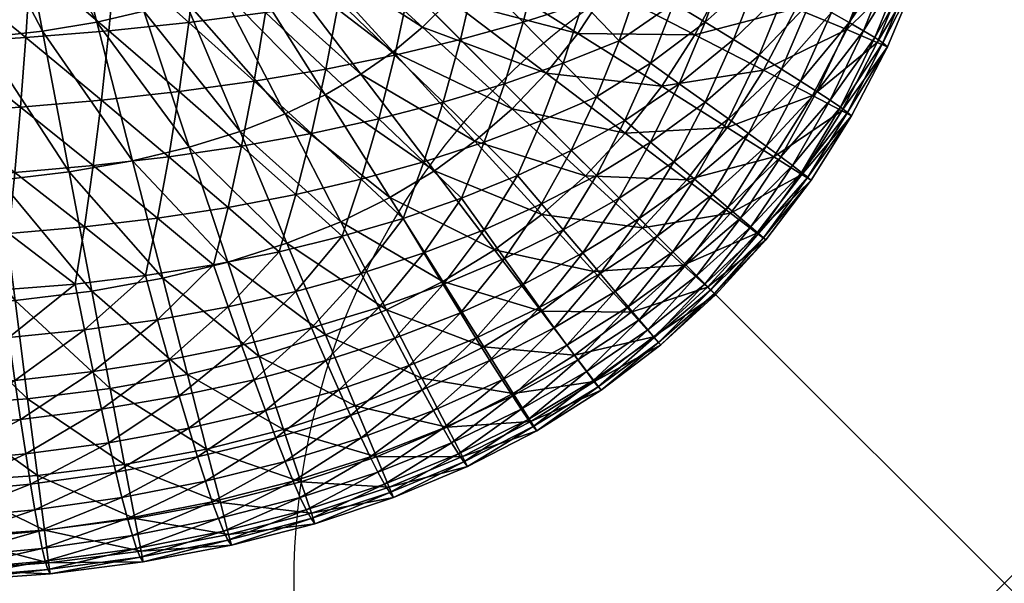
# Model space of a CAD drawing. Extents: x 0 to 25, y -25 to 0.
# Tile 25 of 40: x 24.3 to 25, y -25 to -24.6. Entities that reach past the tile are written whole.
import ezdxf

# ---------------------------------------------------------------- set-up
doc = ezdxf.new("R2010")
doc.units = 0
doc.header["$MEASUREMENT"] = 0
doc.header["$PDMODE"] = 35
doc.header["$PDSIZE"] = 1
for name, color, linetype in [('A-FURN-3-NODE', 7, 'Continuous'), ('A-FURN-3-ST-SI', 160, 'Continuous'), ('A-FURN-3-ST-TP', 150, 'Continuous')]:
    doc.layers.add(name, color=color, linetype=linetype)

msp = doc.modelspace()

# ---------------------------------------------------------------- linework, layer by layer
at = {"layer": 'A-FURN-3-NODE'}
msp.add_point((25, -25), dxfattribs=at)

# ---------------------------------------------------------------- meshes
at = {"layer": 'A-FURN-3-ST-SI'}
mesh = msp.add_polyface(dxfattribs=at)
corners = [(0.20321, -0.20321, 17.93728), (0.16795, -0.24184, 17.93728), (0.16795, -0.24184, 1.24694), (0.20321, -0.20321, 1.24694), (0.13603, -0.28382, 17.93728), (0.13603, -0.28382, 1.24694), (0.10748, -0.32917, 17.93728), (0.10748, -0.32917, 1.24694), (0.08229, -0.37787, 17.93728), (0.08229, -0.37787, 1.24694), (0.06046, -0.42994, 17.93728), (0.06046, -0.42994, 1.24694), (0.04198, -0.48536, 17.93727), (0.04198, -0.48536, 1.24694), (0.02687, -0.54414, 17.93728), (0.02687, -0.54414, 1.24694), (0.01511, -0.60628, 17.93728), (0.01511, -0.60628, 1.24694), (0.00672, -0.67178, 17.93728), (0.00672, -0.67178, 1.24694), (0.00168, -0.74063, 17.93727), (0.00168, -0.74063, 1.24694), (0, -0.81285, 17.93728), (0, -0.81285, 1.24694), (0.20321, -24.79679, 1.24694), (0.16795, -24.75816, 1.24694), (0.16795, -24.75816, 17.93728), (0.20321, -24.79679, 17.93728), (0.13603, -24.71618, 1.24694), (0.13603, -24.71618, 17.93728), (0.10748, -24.67083, 1.24694), (0.10748, -24.67083, 17.93728), (0.08229, -24.62213, 1.24694), (0.08229, -24.62213, 17.93728), (0.06046, -24.57006, 1.24694), (0.06046, -24.57006, 17.93728), (0.04198, -24.51464, 1.24694), (0.04198, -24.51464, 17.93727), (0.02687, -24.45586, 1.24694), (0.02687, -24.45586, 17.93728), (0.01511, -24.39372, 1.24694), (0.01511, -24.39372, 17.93728), (0.00672, -24.32822, 1.24694), (0.00672, -24.32822, 17.93728), (0.00168, -24.25937, 1.24694), (0.00168, -24.25937, 17.93727), (0, -24.18715, 1.24694), (0, -24.18715, 17.93728), (24.79679, -0.20321, 17.93728), (24.75816, -0.16794, 17.93728), (24.75816, -0.16795, 1.24694), (24.79679, -0.20321, 1.24694), (24.71618, -0.13603, 17.93728), (24.71618, -0.13603, 1.24694), (24.67083, -0.10748, 17.93728), (24.67083, -0.10748, 1.24694), (24.62213, -0.08229, 17.93728), (24.62213, -0.08229, 1.24694), (24.57006, -0.06046, 17.93728), (24.57006, -0.06046, 1.24694), (24.51464, -0.04198, 17.93727), (24.51464, -0.04198, 1.24694), (24.45586, -0.02687, 17.93728), (24.45586, -0.02687, 1.24694), (24.39372, -0.01511, 17.93728), (24.39372, -0.01511, 1.24694), (24.32822, -0.00672, 17.93728), (24.32822, -0.00672, 1.24694), (24.25937, -0.00168, 17.93727), (24.25937, -0.00168, 1.24694), (24.18715, 0, 17.93728), (24.18715, 0, 1.24694), (0.24184, -0.16795, 1.24694), (0.24184, -0.16794, 17.93728), (0.28382, -0.13603, 1.24694), (0.28382, -0.13603, 17.93728), (0.32917, -0.10748, 1.24694), (0.32917, -0.10748, 17.93728), (0.37788, -0.08229, 1.24694), (0.37788, -0.08229, 17.93728), (0.42994, -0.06046, 1.24694), (0.42994, -0.06046, 17.93728), (0.48536, -0.04198, 1.24694), (0.48536, -0.04198, 17.93727), (0.54414, -0.02687, 1.24694), (0.54414, -0.02687, 17.93728), (0.60628, -0.01511, 1.24694), (0.60628, -0.01511, 17.93728), (0.67178, -0.00672, 1.24694), (0.67178, -0.00672, 17.93728), (0.74063, -0.00168, 1.24694), (0.74063, -0.00168, 17.93727), (0.81285, 0, 1.24694), (0.81285, 0, 17.93728), (24.79679, -24.79679, 17.93728), (24.83206, -24.75816, 17.93728), (24.83205, -24.75816, 1.24694), (24.79679, -24.79679, 1.24694), (24.86397, -24.71618, 17.93728), (24.86397, -24.71618, 1.24694), (24.89252, -24.67083, 17.93728), (24.89252, -24.67083, 1.24694), (24.91771, -24.62213, 17.93728), (24.91771, -24.62213, 1.24694), (24.93954, -24.57006, 17.93728), (24.93954, -24.57006, 1.24694), (24.95802, -24.51464, 17.93727), (24.95802, -24.51464, 1.24694), (24.97313, -24.45586, 17.93728), (24.97313, -24.45586, 1.24694), (24.98489, -24.39372, 17.93728), (24.98489, -24.39372, 1.24694), (24.99328, -24.32822, 17.93728), (24.99328, -24.32822, 1.24694), (24.99832, -24.25937, 17.93727), (24.99832, -24.25937, 1.24694), (25, -24.18715, 17.93728), (25, -24.18715, 1.24694), (24.83205, -0.24184, 1.24694), (24.83206, -0.24184, 17.93728), (24.86397, -0.28382, 1.24694), (24.86397, -0.28382, 17.93728), (24.89252, -0.32917, 1.24694), (24.89252, -0.32917, 17.93728), (24.91771, -0.37787, 1.24694), (24.91771, -0.37787, 17.93728), (24.93954, -0.42994, 1.24694), (24.93954, -0.42994, 17.93728), (24.95802, -0.48536, 1.24694), (24.95802, -0.48536, 17.93727), (24.97313, -0.54414, 1.24694), (24.97313, -0.54414, 17.93728), (24.98489, -0.60628, 1.24694), (24.98489, -0.60628, 17.93728), (24.99328, -0.67178, 1.24694), (24.99328, -0.67178, 17.93728), (24.99832, -0.74063, 1.24694), (24.99832, -0.74063, 17.93727), (25, -0.81285, 1.24694), (25, -0.81285, 17.93728), (0.24184, -24.83206, 17.93728), (0.24184, -24.83205, 1.24694), (0.28382, -24.86397, 17.93728), (0.28382, -24.86397, 1.24694), (0.32917, -24.89252, 17.93728), (0.32917, -24.89252, 1.24694), (0.37788, -24.91771, 17.93728), (0.37788, -24.91771, 1.24694), (0.42994, -24.93954, 17.93728), (0.42994, -24.93954, 1.24694), (0.48536, -24.95802, 17.93727), (0.48536, -24.95802, 1.24694), (0.54414, -24.97313, 17.93728), (0.54414, -24.97313, 1.24694), (0.60628, -24.98489, 17.93728), (0.60628, -24.98489, 1.24694), (0.67178, -24.99328, 17.93728), (0.67178, -24.99328, 1.24694), (0.74063, -24.99832, 17.93727), (0.74063, -24.99832, 1.24694), (0.81285, -25, 17.93728), (0.81285, -25, 1.24694), (24.75816, -24.83205, 1.24694), (24.75816, -24.83206, 17.93728), (24.71618, -24.86397, 1.24694), (24.71618, -24.86397, 17.93728), (24.67083, -24.89252, 1.24694), (24.67083, -24.89252, 17.93728), (24.62213, -24.91771, 1.24694), (24.62213, -24.91771, 17.93728), (24.57006, -24.93954, 1.24694), (24.57006, -24.93954, 17.93728), (24.51464, -24.95802, 1.24694), (24.51464, -24.95802, 17.93727), (24.45586, -24.97313, 1.24694), (24.45586, -24.97313, 17.93728), (24.39372, -24.98489, 1.24694), (24.39372, -24.98489, 17.93728), (24.32822, -24.99328, 1.24694), (24.32822, -24.99328, 17.93728), (24.25937, -24.99832, 1.24694), (24.25937, -24.99832, 17.93727), (24.18715, -25, 1.24694), (24.18715, -25, 17.93728)]
mesh.append_faces([[corners[k] for k in face] for face in [(2, 1, 0), (2, 0, 3), (5, 4, 1), (5, 1, 2), (7, 6, 4), (7, 4, 5), (9, 8, 6), (9, 6, 7), (11, 10, 8), (11, 8, 9), (13, 12, 10), (13, 10, 11), (15, 14, 12), (15, 12, 13), (17, 16, 14), (17, 14, 15), (19, 18, 16), (19, 16, 17), (21, 20, 18), (21, 18, 19), (23, 22, 20), (23, 20, 21), (26, 25, 24), (26, 24, 27), (29, 28, 25), (29, 25, 26), (31, 30, 28), (31, 28, 29), (33, 32, 30), (33, 30, 31), (35, 34, 32), (35, 32, 33), (37, 36, 34), (37, 34, 35), (39, 38, 36), (39, 36, 37), (41, 40, 38), (41, 38, 39), (43, 42, 40), (43, 40, 41), (45, 44, 42), (45, 42, 43), (47, 46, 44), (47, 44, 45), (50, 49, 48), (50, 48, 51), (53, 52, 49), (53, 49, 50), (55, 54, 52), (55, 52, 53), (57, 56, 54), (57, 54, 55), (59, 58, 56), (59, 56, 57), (61, 60, 58), (61, 58, 59), (63, 62, 60), (63, 60, 61), (65, 64, 62), (65, 62, 63), (67, 66, 64), (67, 64, 65), (69, 68, 66), (69, 66, 67), (71, 70, 68), (71, 68, 69), (73, 72, 3), (73, 3, 0), (75, 74, 72), (75, 72, 73), (77, 76, 74), (77, 74, 75), (79, 78, 76), (79, 76, 77), (81, 80, 78), (81, 78, 79), (83, 82, 80), (83, 80, 81), (85, 84, 82), (85, 82, 83), (87, 86, 84), (87, 84, 85), (89, 88, 86), (89, 86, 87), (91, 90, 88), (91, 88, 89), (93, 92, 90), (93, 90, 91), (96, 95, 94), (96, 94, 97), (99, 98, 95), (99, 95, 96), (101, 100, 98), (101, 98, 99), (103, 102, 100), (103, 100, 101), (105, 104, 102), (105, 102, 103), (107, 106, 104), (107, 104, 105), (109, 108, 106), (109, 106, 107), (111, 110, 108), (111, 108, 109), (113, 112, 110), (113, 110, 111), (115, 114, 112), (115, 112, 113), (117, 116, 114), (117, 114, 115), (119, 118, 51), (119, 51, 48), (121, 120, 118), (121, 118, 119), (123, 122, 120), (123, 120, 121), (125, 124, 122), (125, 122, 123), (127, 126, 124), (127, 124, 125), (129, 128, 126), (129, 126, 127), (131, 130, 128), (131, 128, 129), (133, 132, 130), (133, 130, 131), (135, 134, 132), (135, 132, 133), (137, 136, 134), (137, 134, 135), (139, 138, 136), (139, 136, 137), (141, 140, 27), (141, 27, 24), (143, 142, 140), (143, 140, 141), (145, 144, 142), (145, 142, 143), (147, 146, 144), (147, 144, 145), (149, 148, 146), (149, 146, 147), (151, 150, 148), (151, 148, 149), (153, 152, 150), (153, 150, 151), (155, 154, 152), (155, 152, 153), (157, 156, 154), (157, 154, 155), (159, 158, 156), (159, 156, 157), (161, 160, 158), (161, 158, 159), (163, 162, 97), (163, 97, 94), (165, 164, 162), (165, 162, 163), (167, 166, 164), (167, 164, 165), (169, 168, 166), (169, 166, 167), (171, 170, 168), (171, 168, 169), (173, 172, 170), (173, 170, 171), (175, 174, 172), (175, 172, 173), (177, 176, 174), (177, 174, 175), (179, 178, 176), (179, 176, 177), (181, 180, 178), (181, 178, 179), (183, 182, 180), (183, 180, 181), (23, 46, 47), (23, 47, 22), (71, 92, 93), (71, 93, 70), (117, 138, 139), (117, 139, 116), (161, 182, 183), (161, 183, 160)]])
at = {"layer": 'A-FURN-3-ST-TP'}
mesh = msp.add_polyface(dxfattribs=at)
corners = [(24.18715, -24.57006, 18.68966), (0.81285, -24.62213, 18.66783), (24.18715, -24.62213, 18.66783), (24.18715, -24.51464, 18.70814), (0.81285, -24.57006, 18.68966), (24.18715, -24.45586, 18.72325), (0.81285, -24.51464, 18.70814), (24.18715, -24.39372, 18.73501), (0.81285, -24.45586, 18.72325), (24.47991, -24.59808, 18.62852), (24.47189, -24.6464, 18.60676), (24.52243, -24.63785, 18.59317), (24.53159, -24.59007, 18.61378), (24.42594, -24.60503, 18.64096), (24.41922, -24.65373, 18.61821), (24.36968, -24.61091, 18.65111), (24.31113, -24.61572, 18.65897), (24.36441, -24.65984, 18.62752), (24.25028, -24.61945, 18.66455), (24.30746, -24.66472, 18.6347), (24.48716, -24.54716, 18.64768), (24.53983, -24.53983, 18.63195), (24.43204, -24.55357, 18.66096), (24.37449, -24.55907, 18.6718), (24.31448, -24.56365, 18.6802), (24.25204, -24.56731, 18.68615), (24.49365, -24.49365, 18.66424), (24.43754, -24.49937, 18.67821), (24.37884, -24.50434, 18.68959), (24.31754, -24.50853, 18.69837), (24.25364, -24.51197, 18.70455), (24.49937, -24.43754, 18.67821), (24.54716, -24.48716, 18.64768), (24.44242, -24.44242, 18.69272), (24.38273, -24.4467, 18.70447), (24.32028, -24.45036, 18.71348), (24.25509, -24.45342, 18.71974), (24.32273, -24.38914, 18.72554), (24.25639, -24.39166, 18.73173)]
mesh.append_faces([[corners[k] for k in face] for face in [(0, 1, 2), (3, 4, 0), (5, 6, 3), (7, 8, 5), (9, 10, 11), (9, 11, 12), (13, 14, 10), (13, 10, 9), (15, 14, 13), (16, 17, 15), (18, 19, 16), (20, 9, 12), (20, 12, 21), (22, 13, 9), (22, 9, 20), (23, 15, 13), (23, 13, 22), (24, 16, 15), (24, 15, 23), (25, 18, 16), (25, 16, 24), (0, 2, 18), (0, 18, 25), (26, 20, 21), (27, 22, 20), (27, 20, 26), (28, 23, 22), (28, 22, 27), (29, 24, 23), (29, 23, 28), (30, 25, 24), (30, 24, 29), (3, 0, 25), (3, 25, 30), (31, 26, 32), (33, 27, 26), (33, 26, 31), (34, 28, 27), (34, 27, 33), (35, 29, 28), (35, 28, 34), (36, 30, 29), (36, 29, 35), (5, 3, 30), (5, 30, 36), (37, 35, 34), (38, 36, 35), (7, 5, 36)]])
mesh = msp.add_polyface(dxfattribs=at)
corners = [(24.75098, -24.63373, 18.43958), (24.72877, -24.61793, 18.47889), (24.71281, -24.65739, 18.46294), (24.76732, -24.59144, 18.45332), (24.74305, -24.57678, 18.49317), (24.78183, -24.54732, 18.46554), (24.75564, -24.53395, 18.50576), (24.68946, -24.63373, 18.50111), (24.7032, -24.59144, 18.51744), (24.66121, -24.60487, 18.53958), (24.64816, -24.64816, 18.52134), (24.61709, -24.61709, 18.55958), (24.57083, -24.62808, 18.57744), (24.60487, -24.66121, 18.53958), (24.71541, -24.54732, 18.53195), (24.67289, -24.55961, 18.55584), (24.62808, -24.57083, 18.57745), (24.58098, -24.58098, 18.59676), (24.53159, -24.59007, 18.61378), (24.52243, -24.63785, 18.59317), (24.7261, -24.50136, 18.54462), (24.76656, -24.48945, 18.51668), (24.6832, -24.51235, 18.57012), (24.63785, -24.52243, 18.59317), (24.59007, -24.53159, 18.61378), (24.53983, -24.53983, 18.63195), (24.73526, -24.45357, 18.55546), (24.77579, -24.44327, 18.52592), (24.69213, -24.46311, 18.58241), (24.6464, -24.47189, 18.60676), (24.59808, -24.47991, 18.62852), (24.54716, -24.48716, 18.64768), (24.49365, -24.49365, 18.66424), (24.69968, -24.41189, 18.59271), (24.65373, -24.41922, 18.61821), (24.60503, -24.42594, 18.64096), (24.55357, -24.43204, 18.66096), (24.49937, -24.43754, 18.67821)]
mesh.append_faces([[corners[k] for k in face] for face in [(0, 1, 2), (3, 4, 1), (3, 1, 0), (5, 6, 4), (7, 2, 1), (8, 7, 1), (8, 1, 4), (9, 10, 7), (9, 7, 8), (11, 10, 9), (12, 13, 11), (14, 8, 4), (14, 4, 6), (15, 9, 8), (15, 8, 14), (16, 11, 9), (16, 9, 15), (17, 12, 11), (17, 11, 16), (18, 19, 12), (18, 12, 17), (20, 14, 6), (20, 6, 21), (22, 15, 14), (22, 14, 20), (23, 16, 15), (23, 15, 22), (24, 17, 16), (24, 16, 23), (25, 18, 17), (25, 17, 24), (26, 20, 21), (26, 21, 27), (28, 22, 20), (28, 20, 26), (29, 23, 22), (29, 22, 28), (30, 24, 23), (30, 23, 29), (31, 25, 24), (31, 24, 30), (32, 25, 31), (33, 28, 26), (34, 29, 28), (35, 30, 29), (36, 31, 30), (36, 30, 35), (37, 31, 36)]])
mesh = msp.add_polyface(dxfattribs=at)
corners = [(0.81285, -24.61962, 0.75789), (24.1783, -24.61973, 0.75789), (24.18065, -24.72062, 0.78117), (0.81285, -24.50318, 0.75012), (24.17559, -24.50331, 0.75012), (24.23161, -24.61896, 0.75789), (24.23898, -24.7196, 0.78117), (24.22312, -24.50283, 0.75012), (24.27985, -24.61599, 0.75789), (24.29269, -24.71609, 0.78117), (24.26505, -24.5005, 0.75012), (24.32301, -24.61114, 0.75789), (24.34177, -24.7103, 0.78117), (24.30137, -24.49673, 0.75012), (24.36113, -24.60474, 0.75789), (24.38626, -24.70248, 0.78117), (24.33212, -24.49197, 0.75012), (24.39436, -24.59716, 0.75789), (24.42627, -24.69289, 0.78117), (24.35754, -24.48669, 0.75012), (24.42297, -24.58876, 0.75789), (24.46199, -24.68182, 0.78117), (24.37793, -24.48138, 0.75012), (24.44737, -24.57985, 0.75789), (24.49374, -24.66949, 0.78117), (24.39388, -24.47643, 0.75012), (24.46817, -24.57063, 0.75789), (24.52193, -24.65602, 0.78117), (24.54708, -24.64147, 0.78117), (24.59875, -24.70946, 0.81999), (24.48601, -24.56113, 0.75789), (24.40613, -24.47208, 0.75012), (24.56973, -24.62568, 0.78117), (24.6273, -24.68874, 0.81999), (24.50169, -24.55116, 0.75789), (24.41555, -24.46842, 0.75012), (24.51588, -24.54031, 0.75789), (24.59041, -24.60836, 0.78117), (24.42317, -24.46516, 0.75012), (24.52922, -24.528, 0.75789), (24.60956, -24.58906, 0.78117), (24.42989, -24.4618, 0.75012), (24.54208, -24.51352, 0.75789), (24.62747, -24.56728, 0.78117), (24.55466, -24.49607, 0.75789), (24.64429, -24.54244, 0.78117)]
mesh.append_faces([[corners[k] for k in face] for face in [(0, 1, 2), (3, 4, 1), (1, 5, 6), (4, 7, 5), (4, 5, 1), (5, 8, 9), (7, 10, 8), (7, 8, 5), (8, 11, 12), (8, 12, 9), (10, 13, 11), (10, 11, 8), (11, 14, 15), (11, 15, 12), (13, 16, 14), (13, 14, 11), (14, 17, 18), (14, 18, 15), (16, 19, 17), (16, 17, 14), (17, 20, 21), (17, 21, 18), (19, 22, 20), (19, 20, 17), (20, 23, 24), (20, 24, 21), (22, 25, 23), (22, 23, 20), (23, 26, 27), (23, 27, 24), (25, 26, 23), (27, 28, 29), (26, 30, 28), (26, 28, 27), (31, 30, 26), (28, 32, 33), (28, 33, 29), (30, 34, 32), (30, 32, 28), (35, 34, 30), (34, 36, 37), (34, 37, 32), (38, 36, 34), (36, 39, 40), (36, 40, 37), (41, 39, 36), (39, 42, 43), (39, 43, 40), (42, 44, 45)]])
mesh = msp.add_polyface(dxfattribs=at)
corners = [(24.78183, -24.54732, 18.46554), (24.74305, -24.57678, 18.49317), (24.76732, -24.59144, 18.45332), (24.7945, -24.50136, 18.47622), (24.75564, -24.53395, 18.50576), (24.78946, -24.60487, 18.41133), (24.75098, -24.63373, 18.43958), (24.77121, -24.64816, 18.39828), (24.80572, -24.55961, 18.42301), (24.82, -24.51235, 18.43332), (24.80946, -24.61709, 18.36721), (24.82732, -24.57083, 18.37821), (24.84305, -24.52243, 18.38797), (24.82732, -24.62808, 18.32095), (24.78946, -24.66121, 18.355), (24.84664, -24.58098, 18.3311), (24.86366, -24.53159, 18.34019), (24.86366, -24.59007, 18.28171), (24.84305, -24.63785, 18.27255), (24.88183, -24.53983, 18.28996), (24.87839, -24.59808, 18.23003), (24.85664, -24.6464, 18.22202), (24.89755, -24.54716, 18.23728), (24.91412, -24.49365, 18.24377), (24.89084, -24.60503, 18.17606), (24.86809, -24.65373, 18.16934), (24.91084, -24.55357, 18.18217), (24.92809, -24.49937, 18.18766), (24.90099, -24.61091, 18.1198), (24.92168, -24.55907, 18.12461), (24.93946, -24.50434, 18.12896), (24.90885, -24.61572, 18.06125), (24.8774, -24.65984, 18.11453), (24.93008, -24.56365, 18.06461), (24.94824, -24.50854, 18.06766), (24.91442, -24.61945, 18.00041), (24.88457, -24.66473, 18.05758), (24.93603, -24.56731, 18.00216), (24.95442, -24.51197, 18.00376), (24.93954, -24.57006, 17.93728), (24.91771, -24.62213, 17.93728), (24.95802, -24.51464, 17.93727)]
mesh.append_faces([[corners[k] for k in face] for face in [(0, 1, 2), (3, 4, 0), (5, 2, 6), (5, 6, 7), (8, 0, 2), (8, 2, 5), (9, 0, 8), (10, 5, 7), (11, 8, 5), (11, 5, 10), (12, 9, 8), (12, 8, 11), (13, 10, 14), (15, 11, 10), (15, 10, 13), (16, 12, 11), (16, 11, 15), (17, 15, 13), (17, 13, 18), (19, 16, 15), (19, 15, 17), (20, 17, 18), (20, 18, 21), (22, 19, 17), (22, 17, 20), (23, 19, 22), (24, 20, 21), (24, 21, 25), (26, 22, 20), (26, 20, 24), (27, 22, 26), (28, 24, 25), (29, 26, 24), (29, 24, 28), (30, 26, 29), (31, 28, 32), (33, 29, 28), (33, 28, 31), (34, 29, 33), (35, 31, 36), (37, 33, 31), (37, 31, 35), (38, 34, 33), (38, 33, 37), (39, 37, 35), (39, 35, 40), (41, 38, 37), (41, 37, 39)]])
mesh = msp.add_polyface(dxfattribs=at)
corners = [(24.77644, -24.71589, 0.94419), (24.70506, -24.71304, 0.87433), (24.73317, -24.68301, 0.87433), (24.80484, -24.67895, 0.94419), (24.75886, -24.65, 0.87433), (24.83769, -24.69963, 1.02958), (24.83046, -24.63873, 0.94419), (24.7822, -24.61377, 0.87433), (24.86494, -24.65656, 1.02958), (24.88562, -24.66726, 1.1305), (24.8574, -24.71204, 1.1305), (24.89252, -24.67083, 1.24694), (24.86397, -24.71618, 1.24694), (24.85328, -24.59511, 0.94419), (24.80317, -24.5741, 0.87433), (24.88907, -24.61012, 1.02958), (24.91055, -24.61913, 1.1305), (24.91771, -24.62213, 1.24694), (24.87326, -24.54797, 0.94419), (24.82171, -24.53079, 0.87433), (24.91008, -24.56025, 1.02958), (24.93217, -24.56761, 1.1305), (24.93954, -24.57006, 1.24694), (24.95802, -24.51464, 1.24694), (24.59875, -24.70946, 0.81999), (24.6273, -24.68874, 0.81999), (24.67442, -24.74033, 0.87433), (24.65347, -24.66593, 0.81999), (24.56973, -24.62568, 0.78117), (24.59041, -24.60836, 0.78117), (24.67755, -24.64073, 0.81999), (24.60956, -24.58906, 0.78117), (24.69974, -24.61278, 0.81999), (24.62747, -24.56728, 0.78117), (24.72014, -24.58167, 0.81999), (24.64429, -24.54244, 0.78117), (24.73874, -24.54707, 0.81999)]
mesh.append_faces([[corners[k] for k in face] for face in [(0, 1, 2), (3, 0, 2), (3, 2, 4), (5, 0, 3), (6, 3, 4), (6, 4, 7), (8, 5, 3), (8, 3, 6), (9, 10, 5), (9, 5, 8), (11, 12, 10), (11, 10, 9), (13, 6, 7), (13, 7, 14), (15, 8, 6), (15, 6, 13), (16, 9, 8), (16, 8, 15), (17, 11, 9), (17, 9, 16), (18, 13, 14), (18, 14, 19), (20, 15, 13), (20, 13, 18), (21, 16, 15), (21, 15, 20), (22, 17, 16), (22, 16, 21), (23, 22, 21), (24, 25, 26), (25, 27, 1), (28, 29, 27), (28, 27, 25), (27, 30, 2), (27, 2, 1), (29, 31, 30), (29, 30, 27), (30, 32, 4), (30, 4, 2), (31, 33, 32), (31, 32, 30), (32, 34, 7), (32, 7, 4), (33, 35, 34), (33, 34, 32), (34, 36, 14), (34, 14, 7), (35, 36, 34), (36, 19, 14)]])
mesh = msp.add_polyface(dxfattribs=at)
corners = [(24.50136, -24.79449, 18.47622), (24.54732, -24.78183, 18.46554), (24.53395, -24.75564, 18.50576), (24.48945, -24.76656, 18.51668), (24.51235, -24.81999, 18.43332), (24.52243, -24.84305, 18.38797), (24.55961, -24.80572, 18.42301), (24.45357, -24.80534, 18.48538), (24.44327, -24.77579, 18.52592), (24.46311, -24.83228, 18.44225), (24.47189, -24.85664, 18.39652), (24.47991, -24.87839, 18.3482), (24.53159, -24.86366, 18.34019), (24.40395, -24.81435, 18.49302), (24.3954, -24.78335, 18.53347), (24.41189, -24.84259, 18.44981), (24.41922, -24.86809, 18.40385), (24.42594, -24.89084, 18.35515), (24.3525, -24.82152, 18.49912), (24.34586, -24.78923, 18.53935), (24.35868, -24.85091, 18.45599), (24.36441, -24.8774, 18.40996), (24.50136, -24.7261, 18.54462), (24.54732, -24.71541, 18.53195), (24.45357, -24.73526, 18.55546), (24.40395, -24.74289, 18.56447), (24.3525, -24.749, 18.57164), (24.51235, -24.6832, 18.57012), (24.46311, -24.69213, 18.58241), (24.41189, -24.69968, 18.59271), (24.35868, -24.70587, 18.60104), (24.52243, -24.63785, 18.59317), (24.55961, -24.67289, 18.55584), (24.47189, -24.6464, 18.60676), (24.41922, -24.65373, 18.61821), (24.36441, -24.65984, 18.62752), (24.36968, -24.61091, 18.65111)]
mesh.append_faces([[corners[k] for k in face] for face in [(0, 1, 2), (0, 2, 3), (4, 1, 0), (5, 6, 4), (7, 0, 3), (7, 3, 8), (9, 4, 0), (9, 0, 7), (10, 5, 4), (10, 4, 9), (11, 12, 5), (11, 5, 10), (13, 7, 8), (13, 8, 14), (15, 9, 7), (15, 7, 13), (16, 10, 9), (16, 9, 15), (17, 10, 16), (18, 13, 14), (18, 14, 19), (20, 15, 13), (20, 13, 18), (21, 16, 15), (21, 15, 20), (22, 3, 2), (22, 2, 23), (24, 8, 3), (24, 3, 22), (25, 14, 8), (25, 8, 24), (26, 19, 14), (26, 14, 25), (27, 22, 23), (28, 24, 22), (28, 22, 27), (29, 25, 24), (29, 24, 28), (30, 26, 25), (30, 25, 29), (31, 27, 32), (33, 28, 27), (33, 27, 31), (34, 29, 28), (34, 28, 33), (35, 30, 29), (35, 29, 34), (36, 35, 34)]])
mesh = msp.add_polyface(dxfattribs=at)
corners = [(24.73282, -24.67419, 18.42431), (24.71281, -24.65739, 18.46294), (24.69518, -24.69518, 18.44531), (24.71281, -24.71281, 18.40752), (24.75098, -24.63373, 18.43958), (24.75098, -24.68946, 18.38385), (24.72877, -24.72877, 18.36805), (24.77121, -24.64816, 18.39828), (24.76732, -24.7032, 18.34156), (24.74305, -24.74305, 18.32691), (24.78946, -24.66121, 18.355), (24.80946, -24.61709, 18.36721), (24.78183, -24.71541, 18.29744), (24.80572, -24.67289, 18.30973), (24.82732, -24.62808, 18.32095), (24.79449, -24.7261, 18.25148), (24.75564, -24.75564, 18.28408), (24.81999, -24.6832, 18.26248), (24.84305, -24.63785, 18.27255), (24.83228, -24.69213, 18.21324), (24.80534, -24.73526, 18.20369), (24.85664, -24.6464, 18.22202), (24.84259, -24.69968, 18.16201), (24.81435, -24.74289, 18.15408), (24.86809, -24.65373, 18.16934), (24.85091, -24.70587, 18.10881), (24.82153, -24.749, 18.10262), (24.8774, -24.65984, 18.11453), (24.90099, -24.61091, 18.1198), (24.85725, -24.71068, 18.05361), (24.82687, -24.75358, 18.04934), (24.88457, -24.66473, 18.05758), (24.90885, -24.61572, 18.06125), (24.8616, -24.71411, 17.99644), (24.88961, -24.66839, 17.9985), (24.91442, -24.61945, 18.00041), (24.86397, -24.71618, 17.93728), (24.83038, -24.75663, 17.99422), (24.89252, -24.67083, 17.93728), (24.91771, -24.62213, 17.93728), (24.68946, -24.75098, 18.38385)]
mesh.append_faces([[corners[k] for k in face] for face in [(0, 1, 2), (0, 2, 3), (4, 1, 0), (5, 0, 3), (5, 3, 6), (7, 4, 0), (7, 0, 5), (8, 5, 6), (8, 6, 9), (10, 7, 5), (10, 5, 8), (11, 7, 10), (12, 8, 9), (13, 10, 8), (13, 8, 12), (14, 10, 13), (15, 12, 16), (17, 13, 12), (17, 12, 15), (18, 14, 13), (18, 13, 17), (19, 17, 15), (19, 15, 20), (21, 18, 17), (21, 17, 19), (22, 19, 20), (22, 20, 23), (24, 21, 19), (24, 19, 22), (25, 22, 23), (25, 23, 26), (27, 24, 22), (27, 22, 25), (28, 24, 27), (29, 25, 26), (29, 26, 30), (31, 27, 25), (31, 25, 29), (32, 27, 31), (33, 29, 30), (34, 31, 29), (34, 29, 33), (35, 31, 34), (36, 33, 37), (38, 34, 33), (38, 33, 36), (39, 35, 34), (39, 34, 38), (40, 6, 3)]])
mesh = msp.add_polyface(dxfattribs=at)
corners = [(24.43846, -24.90546, 0.94419), (24.38074, -24.91624, 0.94419), (24.37064, -24.86285, 0.87433), (24.31934, -24.92398, 0.94419), (24.31243, -24.87009, 0.87433), (24.38795, -24.95438, 1.02958), (24.32428, -24.96248, 1.02958), (24.39228, -24.97726, 1.1305), (24.32724, -24.98558, 1.1305), (24.39372, -24.98489, 1.24694), (24.32822, -24.99328, 1.24694), (24.25427, -24.92864, 0.94419), (24.25031, -24.87445, 0.87433), (24.2571, -24.96735, 1.02958), (24.2588, -24.99058, 1.1305), (24.25937, -24.99832, 1.24694), (24.18553, -24.93015, 0.94419), (24.18427, -24.87583, 0.87433), (24.18643, -24.96896, 1.02958), (24.18697, -24.99224, 1.1305), (24.18715, -25, 1.24694), (0.81285, -24.87579, 0.87433), (0.81285, -24.93014, 0.94419), (0.81285, -24.96895, 1.02958), (0.81285, -24.99224, 1.1305), (0.81285, -24.80593, 0.81999), (24.18264, -24.80598, 0.81999), (0.81285, -24.72054, 0.78117), (24.18065, -24.72062, 0.78117), (24.24521, -24.80477, 0.81999), (24.23898, -24.7196, 0.78117), (24.1783, -24.61973, 0.75789), (24.30355, -24.80079, 0.81999), (24.29269, -24.71609, 0.78117), (24.23161, -24.61896, 0.75789), (24.35765, -24.7942, 0.81999), (24.34177, -24.7103, 0.78117), (24.42493, -24.85284, 0.87433), (24.38626, -24.70248, 0.78117), (24.40753, -24.78518, 0.81999)]
mesh.append_faces([[corners[k] for k in face] for face in [(0, 1, 2), (1, 3, 4), (1, 4, 2), (5, 6, 3), (5, 3, 1), (7, 8, 6), (7, 6, 5), (9, 10, 8), (9, 8, 7), (3, 11, 12), (3, 12, 4), (6, 13, 11), (6, 11, 3), (8, 14, 13), (8, 13, 6), (10, 15, 14), (10, 14, 8), (11, 16, 17), (11, 17, 12), (13, 18, 16), (13, 16, 11), (14, 19, 18), (14, 18, 13), (15, 20, 19), (15, 19, 14), (16, 21, 17), (18, 22, 16), (19, 23, 18), (20, 24, 19), (25, 26, 17), (27, 28, 26), (26, 29, 12), (26, 12, 17), (28, 30, 29), (28, 29, 26), (31, 30, 28), (29, 32, 4), (29, 4, 12), (30, 33, 32), (30, 32, 29), (34, 33, 30), (32, 35, 2), (32, 2, 4), (33, 36, 35), (33, 35, 32), (35, 37, 2), (36, 38, 39), (36, 39, 35)]])
mesh = msp.add_polyface(dxfattribs=at)
corners = [(24.29922, -24.82687, 18.5037), (24.3525, -24.82152, 18.49912), (24.34586, -24.78923, 18.53935), (24.29464, -24.79343, 18.54355), (24.30349, -24.85725, 18.4608), (24.35868, -24.85091, 18.45599), (24.30746, -24.88457, 18.41485), (24.36441, -24.8774, 18.40996), (24.31113, -24.90885, 18.36584), (24.36968, -24.90099, 18.36103), (24.31448, -24.93008, 18.31377), (24.31754, -24.94824, 18.25866), (24.37449, -24.92168, 18.30919), (24.32029, -24.96336, 18.20049), (24.37884, -24.93946, 18.25446), (24.32273, -24.97542, 18.13927), (24.38273, -24.95435, 18.19683), (24.32487, -24.98443, 18.07499), (24.38617, -24.96634, 18.13629), (24.3267, -24.99038, 18.00766), (24.38914, -24.97542, 18.07285), (24.32822, -24.99328, 17.93728), (24.39166, -24.9816, 18.00651), (24.2441, -24.83038, 18.50676), (24.24632, -24.8616, 18.46424), (24.24837, -24.88961, 18.41851), (24.25028, -24.91442, 18.36958), (24.25204, -24.93603, 18.31744), (24.25364, -24.95442, 18.26209), (24.25509, -24.96962, 18.20354), (24.25639, -24.9816, 18.14178), (24.25754, -24.99038, 18.07682), (24.25853, -24.99595, 18.00865), (24.25937, -24.99832, 17.93727), (24.29922, -24.75358, 18.57699), (24.3525, -24.749, 18.57164), (24.2441, -24.75663, 18.5805), (24.30349, -24.71068, 18.60737), (24.35868, -24.70587, 18.60104), (24.24632, -24.71411, 18.61172), (24.30746, -24.66472, 18.6347), (24.36441, -24.65984, 18.62752), (24.24837, -24.66839, 18.63974), (24.31113, -24.61572, 18.65897), (24.25028, -24.61945, 18.66455)]
mesh.append_faces([[corners[k] for k in face] for face in [(0, 1, 2), (0, 2, 3), (4, 5, 1), (4, 1, 0), (6, 7, 5), (6, 5, 4), (8, 9, 7), (8, 7, 6), (10, 9, 8), (11, 12, 10), (13, 14, 11), (15, 16, 13), (17, 18, 15), (19, 20, 17), (21, 22, 19), (23, 0, 3), (24, 4, 0), (24, 0, 23), (25, 6, 4), (25, 4, 24), (26, 8, 6), (26, 6, 25), (27, 10, 8), (27, 8, 26), (28, 11, 10), (28, 10, 27), (29, 13, 11), (29, 11, 28), (30, 15, 13), (30, 13, 29), (31, 17, 15), (31, 15, 30), (32, 19, 17), (32, 17, 31), (33, 21, 19), (33, 19, 32), (34, 3, 2), (34, 2, 35), (36, 3, 34), (37, 34, 35), (37, 35, 38), (39, 34, 37), (40, 37, 38), (40, 38, 41), (42, 39, 37), (42, 37, 40), (43, 40, 41), (44, 42, 40)]])
mesh = msp.add_polyface(dxfattribs=at)
corners = [(24.67419, -24.73282, 18.42431), (24.71281, -24.71281, 18.40752), (24.69518, -24.69518, 18.44531), (24.65739, -24.71281, 18.46294), (24.68946, -24.75098, 18.38385), (24.63373, -24.75098, 18.43958), (24.61793, -24.72877, 18.47889), (24.64816, -24.77121, 18.39828), (24.66121, -24.78946, 18.355), (24.7032, -24.76732, 18.34156), (24.67289, -24.80572, 18.30973), (24.71541, -24.78183, 18.29744), (24.6832, -24.82, 18.26247), (24.59144, -24.76732, 18.45332), (24.57678, -24.74305, 18.49317), (24.60487, -24.78946, 18.41134), (24.61709, -24.80946, 18.36721), (24.62808, -24.82732, 18.32095), (24.63785, -24.84305, 18.27255), (24.54732, -24.78183, 18.46554), (24.53395, -24.75564, 18.50576), (24.55961, -24.80572, 18.42301), (24.57083, -24.82732, 18.37821), (24.51235, -24.81999, 18.43332), (24.52243, -24.84305, 18.38797), (24.67419, -24.67419, 18.48294), (24.71281, -24.65739, 18.46294), (24.63373, -24.68946, 18.50111), (24.59144, -24.7032, 18.51745), (24.54732, -24.71541, 18.53195), (24.68946, -24.63373, 18.50111), (24.64816, -24.64816, 18.52134), (24.60487, -24.66121, 18.53958), (24.55961, -24.67289, 18.55584), (24.51235, -24.6832, 18.57012), (24.61709, -24.61709, 18.55958), (24.57083, -24.62808, 18.57744), (24.52243, -24.63785, 18.59317)]
mesh.append_faces([[corners[k] for k in face] for face in [(0, 1, 2), (0, 2, 3), (4, 1, 0), (5, 0, 3), (5, 3, 6), (7, 4, 0), (7, 0, 5), (8, 9, 4), (8, 4, 7), (10, 11, 9), (10, 9, 8), (12, 11, 10), (13, 5, 6), (13, 6, 14), (15, 7, 5), (15, 5, 13), (16, 8, 7), (16, 7, 15), (17, 10, 8), (17, 8, 16), (18, 12, 10), (19, 13, 14), (19, 14, 20), (21, 15, 13), (21, 13, 19), (22, 16, 15), (22, 15, 21), (23, 21, 19), (24, 22, 21), (25, 3, 2), (25, 2, 26), (27, 6, 3), (27, 3, 25), (28, 14, 6), (28, 6, 27), (29, 20, 14), (29, 14, 28), (30, 25, 26), (31, 27, 25), (31, 25, 30), (32, 28, 27), (32, 27, 31), (33, 29, 28), (33, 28, 32), (34, 29, 33), (35, 32, 31), (36, 33, 32), (37, 33, 36)]])
mesh = msp.add_polyface(dxfattribs=at)
corners = [(24.63361, -24.83339, 0.94419), (24.59003, -24.85565, 0.94419), (24.56506, -24.80739, 0.87433), (24.54305, -24.87511, 0.94419), (24.52203, -24.825, 0.87433), (24.60786, -24.89013, 1.02958), (24.55806, -24.9109, 1.02958), (24.61856, -24.91081, 1.1305), (24.56706, -24.93238, 1.1305), (24.62213, -24.91771, 1.24694), (24.57006, -24.93954, 1.24694), (24.49255, -24.89173, 0.94419), (24.47536, -24.84018, 0.87433), (24.50482, -24.92856, 1.02958), (24.51218, -24.95065, 1.1305), (24.51464, -24.95802, 1.24694), (24.43846, -24.90546, 0.94419), (24.42493, -24.85284, 0.87433), (24.44813, -24.94305, 1.02958), (24.45393, -24.96561, 1.1305), (24.45586, -24.97313, 1.24694), (24.37064, -24.86285, 0.87433), (24.38795, -24.95438, 1.02958), (24.38074, -24.91624, 0.94419), (24.39228, -24.97726, 1.1305), (24.39372, -24.98489, 1.24694), (24.35765, -24.7942, 0.81999), (24.40753, -24.78518, 0.81999), (24.45327, -24.7739, 0.81999), (24.38626, -24.70248, 0.78117), (24.42627, -24.69289, 0.78117), (24.49501, -24.76057, 0.81999), (24.46199, -24.68182, 0.78117), (24.53297, -24.74533, 0.81999), (24.49374, -24.66949, 0.78117), (24.56743, -24.72829, 0.81999), (24.60466, -24.78741, 0.87433), (24.52193, -24.65602, 0.78117), (24.59875, -24.70946, 0.81999)]
mesh.append_faces([[corners[k] for k in face] for face in [(0, 1, 2), (1, 3, 4), (1, 4, 2), (5, 6, 3), (5, 3, 1), (7, 8, 6), (7, 6, 5), (9, 10, 8), (3, 11, 12), (3, 12, 4), (6, 13, 11), (6, 11, 3), (8, 14, 13), (8, 13, 6), (10, 15, 14), (10, 14, 8), (11, 16, 17), (11, 17, 12), (13, 18, 16), (13, 16, 11), (14, 19, 18), (14, 18, 13), (15, 20, 19), (15, 19, 14), (16, 21, 17), (18, 22, 23), (18, 23, 16), (19, 24, 22), (19, 22, 18), (20, 25, 24), (20, 24, 19), (26, 27, 17), (27, 28, 12), (27, 12, 17), (29, 30, 28), (29, 28, 27), (28, 31, 4), (28, 4, 12), (30, 32, 31), (30, 31, 28), (31, 33, 2), (31, 2, 4), (32, 34, 33), (32, 33, 31), (33, 35, 36), (33, 36, 2), (34, 37, 35), (34, 35, 33), (37, 38, 35)]])
mesh = msp.add_polyface(dxfattribs=at)
corners = [(24.77644, -24.71589, 0.94419), (24.74519, -24.74968, 0.94419), (24.70506, -24.71304, 0.87433), (24.80733, -24.73937, 1.02958), (24.77386, -24.77585, 1.02958), (24.82587, -24.75346, 1.1305), (24.79105, -24.79155, 1.1305), (24.83205, -24.75816, 1.24694), (24.79679, -24.79679, 1.24694), (24.83769, -24.69963, 1.02958), (24.8574, -24.71204, 1.1305), (24.86397, -24.71618, 1.24694), (24.71105, -24.78046, 0.94419), (24.67442, -24.74033, 0.87433), (24.73722, -24.80912, 1.02958), (24.75293, -24.82632, 1.1305), (24.75816, -24.83205, 1.24694), (24.6739, -24.80834, 0.94419), (24.64102, -24.76508, 0.87433), (24.69739, -24.83924, 1.02958), (24.71148, -24.85778, 1.1305), (24.71618, -24.86397, 1.24694), (24.63361, -24.83339, 0.94419), (24.60466, -24.78741, 0.87433), (24.65429, -24.86624, 1.02958), (24.66669, -24.88594, 1.1305), (24.67083, -24.89252, 1.24694), (24.56506, -24.80739, 0.87433), (24.60786, -24.89013, 1.02958), (24.59003, -24.85565, 0.94419), (24.61856, -24.91081, 1.1305), (24.62213, -24.91771, 1.24694), (24.56706, -24.93238, 1.1305), (24.56743, -24.72829, 0.81999), (24.59875, -24.70946, 0.81999), (24.6273, -24.68874, 0.81999)]
mesh.append_faces([[corners[k] for k in face] for face in [(0, 1, 2), (3, 4, 1), (3, 1, 0), (5, 6, 4), (5, 4, 3), (7, 8, 6), (7, 6, 5), (9, 3, 0), (10, 5, 3), (10, 3, 9), (11, 7, 5), (11, 5, 10), (1, 12, 13), (1, 13, 2), (4, 14, 12), (4, 12, 1), (6, 15, 14), (6, 14, 4), (8, 16, 15), (8, 15, 6), (12, 17, 18), (12, 18, 13), (14, 19, 17), (14, 17, 12), (15, 20, 19), (15, 19, 14), (16, 21, 20), (16, 20, 15), (17, 22, 23), (17, 23, 18), (19, 24, 22), (19, 22, 17), (20, 25, 24), (20, 24, 19), (21, 26, 25), (21, 25, 20), (22, 27, 23), (24, 28, 29), (24, 29, 22), (25, 30, 28), (25, 28, 24), (26, 31, 30), (26, 30, 25), (31, 32, 30), (33, 34, 18), (33, 18, 23), (34, 13, 18), (35, 2, 13)]])
mesh = msp.add_polyface(dxfattribs=at)
corners = [(24.78183, -24.71541, 18.29744), (24.74305, -24.74305, 18.32691), (24.75564, -24.75564, 18.28408), (24.79449, -24.7261, 18.25148), (24.76656, -24.76656, 18.23958), (24.80534, -24.73526, 18.20369), (24.77579, -24.77579, 18.19339), (24.81435, -24.74289, 18.15408), (24.78336, -24.78336, 18.14553), (24.82153, -24.749, 18.10262), (24.78923, -24.78923, 18.09598), (24.82687, -24.75358, 18.04934), (24.79343, -24.79343, 18.04476), (24.83038, -24.75663, 17.99422), (24.79595, -24.79595, 17.99186), (24.8616, -24.71411, 17.99644), (24.83206, -24.75816, 17.93728), (24.79679, -24.79679, 17.93728), (24.86397, -24.71618, 17.93728), (24.7032, -24.76732, 18.34156), (24.72877, -24.72877, 18.36805), (24.68946, -24.75098, 18.38385), (24.71541, -24.78183, 18.29744), (24.7261, -24.7945, 18.25148), (24.73526, -24.80534, 18.20369), (24.7429, -24.81435, 18.15408), (24.749, -24.82152, 18.10262), (24.75358, -24.82687, 18.04934), (24.75663, -24.83038, 17.99422), (24.75816, -24.83206, 17.93728), (24.6832, -24.82, 18.26247), (24.69213, -24.83228, 18.21323), (24.69968, -24.84259, 18.16201), (24.70587, -24.85091, 18.10881), (24.71068, -24.85725, 18.05361), (24.71412, -24.8616, 17.99644), (24.71618, -24.86397, 17.93728), (24.67083, -24.89252, 17.93728)]
mesh.append_faces([[corners[k] for k in face] for face in [(0, 1, 2), (3, 2, 4), (5, 3, 4), (5, 4, 6), (7, 5, 6), (7, 6, 8), (9, 7, 8), (9, 8, 10), (11, 9, 10), (11, 10, 12), (13, 11, 12), (13, 12, 14), (15, 11, 13), (16, 13, 14), (16, 14, 17), (18, 13, 16), (19, 1, 20), (19, 20, 21), (22, 2, 1), (22, 1, 19), (23, 4, 2), (23, 2, 22), (24, 6, 4), (24, 4, 23), (25, 8, 6), (25, 6, 24), (26, 10, 8), (26, 8, 25), (27, 12, 10), (27, 10, 26), (28, 14, 12), (28, 12, 27), (29, 17, 14), (29, 14, 28), (30, 23, 22), (31, 24, 23), (31, 23, 30), (32, 25, 24), (32, 24, 31), (33, 26, 25), (33, 25, 32), (34, 27, 26), (34, 26, 33), (35, 28, 27), (35, 27, 34), (36, 29, 28), (36, 28, 35), (37, 36, 35)]])
mesh = msp.add_polyface(dxfattribs=at)
corners = [(24.63785, -24.84305, 18.27255), (24.67289, -24.80572, 18.30973), (24.62808, -24.82732, 18.32095), (24.6464, -24.85664, 18.22202), (24.69213, -24.83228, 18.21323), (24.6832, -24.82, 18.26247), (24.65373, -24.86809, 18.16934), (24.69968, -24.84259, 18.16201), (24.65984, -24.8774, 18.11453), (24.70587, -24.85091, 18.10881), (24.66473, -24.88457, 18.05759), (24.71068, -24.85725, 18.05361), (24.66839, -24.88961, 17.9985), (24.71412, -24.8616, 17.99644), (24.67083, -24.89252, 17.93728), (24.58098, -24.84664, 18.3311), (24.61709, -24.80946, 18.36721), (24.57083, -24.82732, 18.37821), (24.59007, -24.86366, 18.28171), (24.59808, -24.87839, 18.23003), (24.60503, -24.89084, 18.17606), (24.61091, -24.90099, 18.1198), (24.61572, -24.90885, 18.06125), (24.61945, -24.91442, 18.00041), (24.62213, -24.91771, 17.93728), (24.53159, -24.86366, 18.34019), (24.52243, -24.84305, 18.38797), (24.53983, -24.88183, 18.28996), (24.54716, -24.89755, 18.23728), (24.55357, -24.91084, 18.18217), (24.55907, -24.92168, 18.12461), (24.56365, -24.93007, 18.06461), (24.56731, -24.93603, 18.00216), (24.57006, -24.93954, 17.93728), (24.50434, -24.93946, 18.12896), (24.50853, -24.94824, 18.06766), (24.51197, -24.95443, 18.00376), (24.51464, -24.95802, 17.93727)]
mesh.append_faces([[corners[k] for k in face] for face in [(0, 1, 2), (3, 4, 5), (3, 5, 0), (6, 7, 4), (6, 4, 3), (8, 9, 7), (8, 7, 6), (10, 11, 9), (10, 9, 8), (12, 13, 11), (12, 11, 10), (14, 13, 12), (15, 2, 16), (15, 16, 17), (18, 0, 2), (18, 2, 15), (19, 3, 0), (19, 0, 18), (20, 6, 3), (20, 3, 19), (21, 8, 6), (21, 6, 20), (22, 10, 8), (22, 8, 21), (23, 12, 10), (23, 10, 22), (24, 14, 12), (24, 12, 23), (25, 15, 17), (25, 17, 26), (27, 18, 15), (27, 15, 25), (28, 19, 18), (28, 18, 27), (29, 20, 19), (29, 19, 28), (30, 21, 20), (30, 20, 29), (31, 22, 21), (31, 21, 30), (32, 23, 22), (32, 22, 31), (33, 24, 23), (33, 23, 32), (34, 30, 29), (35, 31, 30), (36, 32, 31), (37, 33, 32)]])
mesh = msp.add_polyface(dxfattribs=at)
corners = [(24.48716, -24.89755, 18.29728), (24.53983, -24.88183, 18.28996), (24.53159, -24.86366, 18.34019), (24.47991, -24.87839, 18.3482), (24.49365, -24.91412, 18.24377), (24.54716, -24.89755, 18.23728), (24.49937, -24.92809, 18.18766), (24.55357, -24.91084, 18.18217), (24.50434, -24.93946, 18.12896), (24.50853, -24.94824, 18.06766), (24.55907, -24.92168, 18.12461), (24.51197, -24.95443, 18.00376), (24.56365, -24.93007, 18.06461), (24.51464, -24.95802, 17.93727), (24.56731, -24.93603, 18.00216), (24.42594, -24.89084, 18.35515), (24.47189, -24.85664, 18.39652), (24.43204, -24.91084, 18.3037), (24.43754, -24.92809, 18.2495), (24.44243, -24.94259, 18.19255), (24.4467, -24.95435, 18.13286), (24.45037, -24.96336, 18.07041), (24.45342, -24.96962, 18.00522), (24.45586, -24.97313, 17.93728), (24.36968, -24.90099, 18.36103), (24.41922, -24.86809, 18.40385), (24.36441, -24.8774, 18.40996), (24.37449, -24.92168, 18.30919), (24.37884, -24.93946, 18.25446), (24.38273, -24.95435, 18.19683), (24.38617, -24.96634, 18.13629), (24.38914, -24.97542, 18.07285), (24.39166, -24.9816, 18.00651), (24.39372, -24.98489, 17.93728), (24.31448, -24.93008, 18.31377), (24.31754, -24.94824, 18.25866), (24.32029, -24.96336, 18.20049), (24.32273, -24.97542, 18.13927), (24.32487, -24.98443, 18.07499), (24.3267, -24.99038, 18.00766), (24.32822, -24.99328, 17.93728)]
mesh.append_faces([[corners[k] for k in face] for face in [(0, 1, 2), (0, 2, 3), (4, 5, 1), (4, 1, 0), (6, 7, 5), (6, 5, 4), (8, 7, 6), (9, 10, 8), (11, 12, 9), (13, 14, 11), (15, 3, 16), (17, 0, 3), (17, 3, 15), (18, 4, 0), (18, 0, 17), (19, 6, 4), (19, 4, 18), (20, 8, 6), (20, 6, 19), (21, 9, 8), (21, 8, 20), (22, 11, 9), (22, 9, 21), (23, 13, 11), (23, 11, 22), (24, 15, 25), (24, 25, 26), (27, 17, 15), (27, 15, 24), (28, 18, 17), (28, 17, 27), (29, 19, 18), (29, 18, 28), (30, 20, 19), (30, 19, 29), (31, 21, 20), (31, 20, 30), (32, 22, 21), (32, 21, 31), (33, 23, 22), (33, 22, 32), (34, 27, 24), (35, 28, 27), (36, 29, 28), (37, 30, 29), (38, 31, 30), (39, 32, 31), (40, 33, 32)]])

doc.saveas('drawing.dxf')
